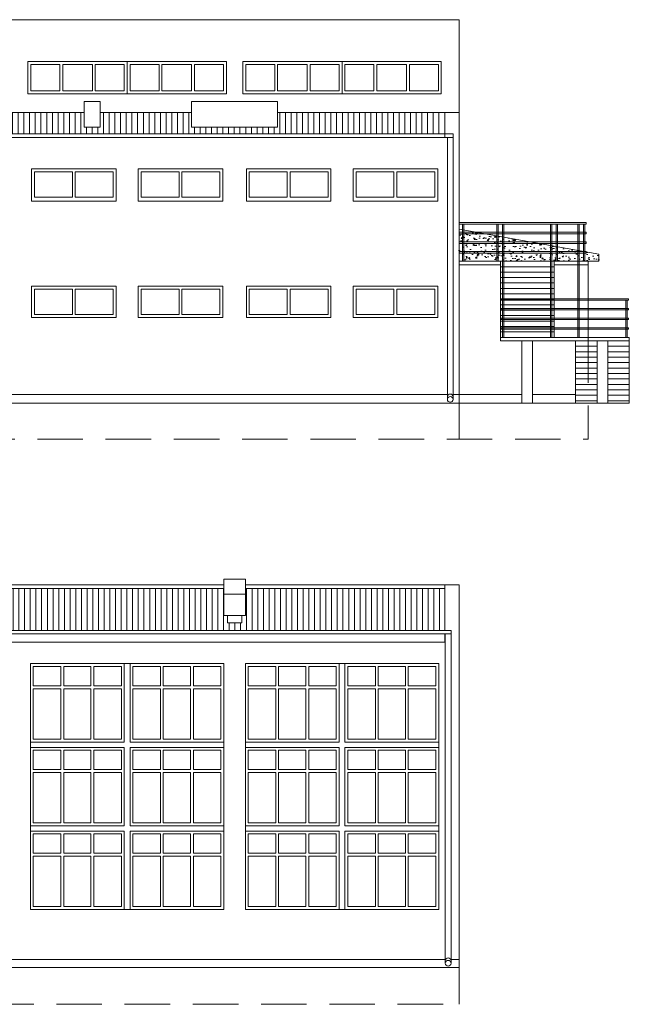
# Model space of a CAD drawing. Header units: centimetres. Extents: x -169503 to -110243, y -22061 to 11368.
# Tile 32 of 37: x -134893 to -133191, y -2567 to 184. Entities that reach past the tile are written whole.
import ezdxf

# ---------------------------------------------------------------- set-up
doc = ezdxf.new("R2010")
doc.units = ezdxf.units.CM
doc.header["$LTSCALE"] = 10
doc.linetypes.add('KRESKOWA', pattern=[19.05, 12.7, -6.35])
for name, color, linetype, lineweight in [('_BALUSTRADY', 250, 'Continuous', 15), ('_DOCIEPLENIE ISTN', 250, 'Continuous', 15), ('_OKNA', 250, 'Continuous', 15), ('_SC', 250, 'Continuous', 15), ('_WID', 250, 'Continuous', 15)]:
    doc.layers.add(name, color=color, linetype=linetype, lineweight=lineweight)

msp = doc.modelspace()

# ---------------------------------------------------------------- hatches: boundary and pattern name
at = {"layer": '_DOCIEPLENIE ISTN'}
h = msp.add_hatch(dxfattribs=at)
h.set_pattern_fill('AR-CONC', color=256, scale=0.2)
h.set_pattern_definition([(50, (-4037.628, 0), (36.436934, -3.187817), [3.81, -41.91]), (355, (-4037.63, 0), (-7.048684, 38.211369), [3.048, -33.528117]), (100.451445, (-4034.592, -0.266), (29.388249, 35.02355), [3.238002, -35.618049]), (46.1842, (-4037.63, 10.16), (54.215808, -8.408466), [5.715, -62.865]), (96.635558, (-4033.11, 9.46), (47.480827, 49.485225), [4.857005, -53.427122]), (351.18415, (-4037.63, 10.16), (47.480827, 49.485225), [4.571993, -50.291946]), (21, (-4032.548, 7.62), (30.322878, -20.4530396), [3.81, -41.91]), (326, (-4032.55, 7.62), (12.360406, 36.837593), [3.048, -33.528]), (71.451445, (-4030.02, 5.916), (42.683284, 16.384554), [3.238002, -35.617988]), (37.5, (-4037.628, 0), (0.6177207, 16.9110078), [0, -33.1216, 0, -34.036, 0, -33.655]), (7.5, (-4037.628, 0), (13.3639325, 20.036115), [0, -19.4056, 0, -32.3596, 0, -12.827]), (327.5, (-4048.957, 0), (27.118119, -1.1457488), [0, -12.7, 0, -39.624, 0, -52.578]), (317.5, (-4054.037, 0), (29.6258363, 5.085298), [0, -16.51, 0, -26.3144, 0, -37.338])])
h.paths.add_polyline_path([(-133665.65, -400.54), (-133665.65, -490.54), (-133275.65, -490.54), (-133275.65, -470.54)])
at = {"layer": '_OKNA'}
h = msp.add_hatch(dxfattribs=at)
h.set_pattern_fill('ANSI31', color=256, scale=5, angle=45)
h.set_pattern_definition([(90, (-32058.472, -96), (-15.875, 3e-15), [])])
h.paths.add_polyline_path([(-136692.65, -74.54), (-137179.65, -74.54), (-137179.65, -124.56), (-137279.65, -124.56), (-137279.65, -134.54), (-136692.65, -134.54)])
h.paths.add_polyline_path([(-136092.65, -74.54), (-136579.65, -74.54), (-136579.65, -124.56), (-136649.65, -124.56), (-136649.65, -74.54), (-136692.65, -74.54), (-136692.65, -134.54), (-136092.65, -134.54)])
h.paths.add_polyline_path([(-135492.65, -74.54), (-136092.65, -74.54), (-136092.65, -134.54), (-135492.65, -134.54)])
h.paths.add_polyline_path([(-134892.65, -74.54), (-135492.65, -74.54), (-135492.65, -134.54), (-134892.65, -134.54)])
h.paths.add_polyline_path([(-134712.65, -74.54), (-134892.65, -74.54), (-134892.65, -134.54), (-134292.65, -134.54), (-134292.65, -115.76), (-134412.65, -115.76), (-134412.65, -74.54), (-134667.65, -74.54), (-134667.65, -115.76), (-134712.65, -115.76)])
h.paths.add_polyline_path([(-133705.65, -74.54), (-134172.65, -74.54), (-134172.65, -115.76), (-134292.65, -115.76), (-134292.65, -134.54), (-133705.65, -134.54)])
h = msp.add_hatch(dxfattribs=at)
h.set_pattern_fill('ANSI31', color=256, scale=5, angle=45)
h.set_pattern_definition([(90, (-24770.024, -1675.57), (-15.875, 3e-15), [])])
h.paths.add_polyline_path([(-136722.65, -1420.83), (-136722.65, -1405.11), (-137279.65, -1405.11), (-137279.65, -1522.11), (-136692.65, -1522.11), (-136692.65, -1500.83), (-136712.65, -1500.83), (-136712.65, -1480.83), (-136722.65, -1480.83)])
h.paths.add_polyline_path([(-135522.65, -1420.83), (-135462.65, -1420.83), (-135462.65, -1480.83), (-135472.65, -1480.83), (-135472.65, -1500.83), (-135492.65, -1500.83), (-135492.65, -1522.11), (-134292.65, -1522.11), (-134292.65, -1500.83), (-134312.65, -1500.83), (-134312.65, -1480.83), (-134322.65, -1480.83), (-134322.65, -1420.83), (-134322.65, -1405.11), (-136662.65, -1405.11), (-136662.65, -1420.83), (-136662.65, -1480.83), (-136672.65, -1480.83), (-136672.65, -1500.83), (-136692.65, -1500.83), (-136692.65, -1522.11), (-135492.65, -1522.11), (-135492.65, -1500.83), (-135512.65, -1500.83), (-135512.65, -1480.83), (-135522.65, -1480.83)])
h.paths.add_polyline_path([(-133705.65, -1405.11), (-134262.65, -1405.11), (-134262.65, -1420.83), (-134262.65, -1480.83), (-134272.65, -1480.83), (-134272.65, -1500.83), (-134292.65, -1500.83), (-134292.65, -1522.11), (-133705.65, -1522.11)])

# ---------------------------------------------------------------- linework, layer by layer
at = {"layer": '_BALUSTRADY'}
for p, q in [((-133310.65, -382.54), (-133665.65, -382.54)), ((-133310.65, -386.54), (-133310.65, -382.54)), ((-133310.65, -386.54), (-133665.65, -386.54)), ((-133310.65, -409.54), (-133665.65, -409.54)), ((-133656.65, -386.54), (-133656.65, -490.54)), ((-133652.65, -386.54), (-133652.65, -490.54)), ((-133560.65, -386.54), (-133560.65, -490.54)), ((-133556.65, -386.54), (-133556.65, -490.54)), ((-133544.65, -386.54), (-133544.65, -703.34)), ((-133540.65, -386.54), (-133540.65, -703.34)), ((-133410.65, -386.54), (-133410.65, -703.34)), ((-133406.65, -386.54), (-133406.65, -703.34)), ((-133394.65, -386.54), (-133394.65, -490.54)), ((-133390.65, -386.54), (-133390.65, -490.54)), ((-133334.65, -386.54), (-133334.65, -703.34)), ((-133330.65, -386.54), (-133330.65, -703.34)), ((-133318.65, -386.54), (-133318.65, -490.54)), ((-133314.65, -386.54), (-133314.65, -490.54)), ((-133310.65, -413.54), (-133310.65, -409.54)), ((-133310.65, -413.54), (-133665.65, -413.54)), ((-133310.65, -436.54), (-133665.65, -436.54)), ((-133310.65, -440.54), (-133310.65, -436.54)), ((-133310.65, -440.54), (-133665.65, -440.54)), ((-133310.65, -463.54), (-133665.65, -463.54)), ((-133310.65, -467.54), (-133665.65, -467.54)), ((-133310.65, -467.54), (-133310.65, -463.54)), ((-133192.65, -595.34), (-133548.65, -595.34)), ((-133548.65, -599.34), (-133548.65, -595.34)), ((-133192.65, -599.34), (-133548.65, -599.34)), ((-133200.65, -599.34), (-133200.65, -703.34)), ((-133196.65, -599.34), (-133196.65, -703.34)), ((-133192.65, -599.34), (-133192.65, -595.34)), ((-133192.65, -622.34), (-133548.65, -622.34)), ((-133548.65, -626.34), (-133548.65, -622.34)), ((-133192.65, -626.34), (-133548.65, -626.34)), ((-133192.65, -626.34), (-133192.65, -622.34)), ((-133192.65, -649.34), (-133548.65, -649.34)), ((-133548.65, -653.34), (-133548.65, -649.34)), ((-133192.65, -653.34), (-133548.65, -653.34)), ((-133192.65, -653.34), (-133192.65, -649.34)), ((-133192.65, -676.34), (-133548.65, -676.34)), ((-133548.65, -680.34), (-133548.65, -676.34)), ((-133192.65, -680.34), (-133548.65, -680.34)), ((-133192.65, -680.34), (-133192.65, -676.34))]:
    msp.add_line(p, q, dxfattribs=at)
at = {"layer": '_OKNA'}
for p, q in [((-134592.65, -22.54), (-134592.65, 67.46)), ((-133992.65, -22.54), (-133992.65, 67.46)), ((-134777.65, -1677.11), (-134777.65, -1623.11)), ((-134769.65, -1677.11), (-134769.65, -1623.11)), ((-134693.65, -1677.11), (-134693.65, -1623.11)), ((-134685.65, -1677.11), (-134685.65, -1623.11)), ((-134499.65, -1677.11), (-134499.65, -1623.11)), ((-134491.65, -1677.11), (-134491.65, -1623.11)), ((-134415.65, -1677.11), (-134415.65, -1623.11)), ((-134407.65, -1677.11), (-134407.65, -1623.11)), ((-134177.65, -1677.11), (-134177.65, -1623.11)), ((-134169.65, -1677.11), (-134169.65, -1623.11)), ((-134093.65, -1677.11), (-134093.65, -1623.11)), ((-134085.65, -1677.11), (-134085.65, -1623.11)), ((-133899.65, -1677.11), (-133899.65, -1623.11)), ((-133891.65, -1677.11), (-133891.65, -1623.11)), ((-133815.65, -1677.11), (-133815.65, -1623.11)), ((-133807.65, -1677.11), (-133807.65, -1623.11)), ((-134854.65, -1677.11), (-134777.65, -1677.11)), ((-134769.65, -1677.11), (-134693.65, -1677.11)), ((-134685.65, -1677.11), (-134608.65, -1677.11)), ((-134576.65, -1677.11), (-134499.65, -1677.11)), ((-134491.65, -1677.11), (-134415.65, -1677.11)), ((-134407.65, -1677.11), (-134330.65, -1677.11)), ((-134254.65, -1677.11), (-134177.65, -1677.11)), ((-134169.65, -1677.11), (-134093.65, -1677.11)), ((-134085.65, -1677.11), (-134008.65, -1677.11)), ((-133976.65, -1677.11), (-133899.65, -1677.11)), ((-133891.65, -1677.11), (-133815.65, -1677.11)), ((-133807.65, -1677.11), (-133730.65, -1677.11)), ((-134854.65, -1685.11), (-134777.65, -1685.11)), ((-134777.65, -1826.11), (-134777.65, -1685.11)), ((-134769.65, -1685.11), (-134693.65, -1685.11)), ((-134769.65, -1826.11), (-134769.65, -1685.11)), ((-134693.65, -1826.11), (-134693.65, -1685.11)), ((-134685.65, -1685.11), (-134608.65, -1685.11)), ((-134685.65, -1826.11), (-134685.65, -1685.11)), ((-134576.65, -1685.11), (-134499.65, -1685.11)), ((-134499.65, -1826.11), (-134499.65, -1685.11)), ((-134491.65, -1685.11), (-134415.65, -1685.11)), ((-134491.65, -1826.11), (-134491.65, -1685.11)), ((-134415.65, -1826.11), (-134415.65, -1685.11)), ((-134407.65, -1685.11), (-134330.65, -1685.11)), ((-134407.65, -1826.11), (-134407.65, -1685.11)), ((-134254.65, -1685.11), (-134177.65, -1685.11)), ((-134177.65, -1826.11), (-134177.65, -1685.11)), ((-134169.65, -1685.11), (-134093.65, -1685.11)), ((-134169.65, -1826.11), (-134169.65, -1685.11)), ((-134093.65, -1826.11), (-134093.65, -1685.11)), ((-134085.65, -1685.11), (-134008.65, -1685.11)), ((-134085.65, -1826.11), (-134085.65, -1685.11)), ((-133976.65, -1685.11), (-133899.65, -1685.11)), ((-133899.65, -1826.11), (-133899.65, -1685.11)), ((-133891.65, -1685.11), (-133815.65, -1685.11)), ((-133891.65, -1826.11), (-133891.65, -1685.11)), ((-133815.65, -1826.11), (-133815.65, -1685.11)), ((-133807.65, -1685.11), (-133730.65, -1685.11)), ((-133807.65, -1826.11), (-133807.65, -1685.11)), ((-134777.65, -1911.11), (-134777.65, -1857.11)), ((-134769.65, -1911.11), (-134769.65, -1857.11)), ((-134693.65, -1911.11), (-134693.65, -1857.11)), ((-134685.65, -1911.11), (-134685.65, -1857.11)), ((-134499.65, -1911.11), (-134499.65, -1857.11)), ((-134491.65, -1911.11), (-134491.65, -1857.11)), ((-134415.65, -1911.11), (-134415.65, -1857.11)), ((-134407.65, -1911.11), (-134407.65, -1857.11)), ((-134177.65, -1911.11), (-134177.65, -1857.11)), ((-134169.65, -1911.11), (-134169.65, -1857.11)), ((-134093.65, -1911.11), (-134093.65, -1857.11)), ((-134085.65, -1911.11), (-134085.65, -1857.11)), ((-133899.65, -1911.11), (-133899.65, -1857.11)), ((-133891.65, -1911.11), (-133891.65, -1857.11)), ((-133815.65, -1911.11), (-133815.65, -1857.11)), ((-133807.65, -1911.11), (-133807.65, -1857.11)), ((-134854.65, -1911.11), (-134777.65, -1911.11)), ((-134854.65, -1919.11), (-134777.65, -1919.11)), ((-134777.65, -2060.11), (-134777.65, -1919.11)), ((-134769.65, -1911.11), (-134693.65, -1911.11)), ((-134769.65, -1919.11), (-134693.65, -1919.11)), ((-134769.65, -2060.11), (-134769.65, -1919.11)), ((-134693.65, -2060.11), (-134693.65, -1919.11)), ((-134685.65, -1911.11), (-134608.65, -1911.11)), ((-134685.65, -1919.11), (-134608.65, -1919.11)), ((-134685.65, -2060.11), (-134685.65, -1919.11)), ((-134576.65, -1911.11), (-134499.65, -1911.11)), ((-134576.65, -1919.11), (-134499.65, -1919.11)), ((-134499.65, -2060.11), (-134499.65, -1919.11)), ((-134491.65, -1911.11), (-134415.65, -1911.11)), ((-134491.65, -1919.11), (-134415.65, -1919.11)), ((-134491.65, -2060.11), (-134491.65, -1919.11)), ((-134415.65, -2060.11), (-134415.65, -1919.11)), ((-134407.65, -1911.11), (-134330.65, -1911.11)), ((-134407.65, -1919.11), (-134330.65, -1919.11)), ((-134407.65, -2060.11), (-134407.65, -1919.11)), ((-134254.65, -1911.11), (-134177.65, -1911.11)), ((-134254.65, -1919.11), (-134177.65, -1919.11)), ((-134177.65, -2060.11), (-134177.65, -1919.11)), ((-134169.65, -1911.11), (-134093.65, -1911.11)), ((-134169.65, -1919.11), (-134093.65, -1919.11)), ((-134169.65, -2060.11), (-134169.65, -1919.11)), ((-134093.65, -2060.11), (-134093.65, -1919.11)), ((-134085.65, -1911.11), (-134008.65, -1911.11)), ((-134085.65, -1919.11), (-134008.65, -1919.11)), ((-134085.65, -2060.11), (-134085.65, -1919.11)), ((-133976.65, -1911.11), (-133899.65, -1911.11)), ((-133976.65, -1919.11), (-133899.65, -1919.11)), ((-133899.65, -2060.11), (-133899.65, -1919.11)), ((-133891.65, -1911.11), (-133815.65, -1911.11)), ((-133891.65, -1919.11), (-133815.65, -1919.11)), ((-133891.65, -2060.11), (-133891.65, -1919.11)), ((-133815.65, -2060.11), (-133815.65, -1919.11)), ((-133807.65, -1911.11), (-133730.65, -1911.11)), ((-133807.65, -1919.11), (-133730.65, -1919.11)), ((-133807.65, -2060.11), (-133807.65, -1919.11)), ((-134777.65, -2145.11), (-134777.65, -2091.11)), ((-134769.65, -2145.11), (-134769.65, -2091.11)), ((-134693.65, -2145.11), (-134693.65, -2091.11)), ((-134685.65, -2145.11), (-134685.65, -2091.11)), ((-134499.65, -2145.11), (-134499.65, -2091.11)), ((-134491.65, -2145.11), (-134491.65, -2091.11)), ((-134415.65, -2145.11), (-134415.65, -2091.11)), ((-134407.65, -2145.11), (-134407.65, -2091.11)), ((-134177.65, -2145.11), (-134177.65, -2091.11)), ((-134169.65, -2145.11), (-134169.65, -2091.11)), ((-134093.65, -2145.11), (-134093.65, -2091.11)), ((-134085.65, -2145.11), (-134085.65, -2091.11)), ((-133899.65, -2145.11), (-133899.65, -2091.11)), ((-133891.65, -2145.11), (-133891.65, -2091.11)), ((-133815.65, -2145.11), (-133815.65, -2091.11)), ((-133807.65, -2145.11), (-133807.65, -2091.11)), ((-134854.65, -2145.11), (-134777.65, -2145.11)), ((-134769.65, -2145.11), (-134693.65, -2145.11)), ((-134685.65, -2145.11), (-134608.65, -2145.11)), ((-134576.65, -2145.11), (-134499.65, -2145.11)), ((-134491.65, -2145.11), (-134415.65, -2145.11)), ((-134407.65, -2145.11), (-134330.65, -2145.11)), ((-134254.65, -2145.11), (-134177.65, -2145.11)), ((-134169.65, -2145.11), (-134093.65, -2145.11)), ((-134085.65, -2145.11), (-134008.65, -2145.11)), ((-133976.65, -2145.11), (-133899.65, -2145.11)), ((-133891.65, -2145.11), (-133815.65, -2145.11)), ((-133807.65, -2145.11), (-133730.65, -2145.11)), ((-134854.65, -2153.11), (-134777.65, -2153.11)), ((-134777.65, -2294.11), (-134777.65, -2153.11)), ((-134769.65, -2153.11), (-134693.65, -2153.11)), ((-134769.65, -2294.11), (-134769.65, -2153.11)), ((-134693.65, -2294.11), (-134693.65, -2153.11)), ((-134685.65, -2153.11), (-134608.65, -2153.11)), ((-134685.65, -2294.11), (-134685.65, -2153.11)), ((-134576.65, -2153.11), (-134499.65, -2153.11)), ((-134499.65, -2294.11), (-134499.65, -2153.11)), ((-134491.65, -2153.11), (-134415.65, -2153.11)), ((-134491.65, -2294.11), (-134491.65, -2153.11)), ((-134415.65, -2294.11), (-134415.65, -2153.11)), ((-134407.65, -2153.11), (-134330.65, -2153.11)), ((-134407.65, -2294.11), (-134407.65, -2153.11)), ((-134254.65, -2153.11), (-134177.65, -2153.11)), ((-134177.65, -2294.11), (-134177.65, -2153.11)), ((-134169.65, -2294.11), (-134169.65, -2153.11)), ((-134169.65, -2153.11), (-134093.65, -2153.11)), ((-134093.65, -2294.11), (-134093.65, -2153.11)), ((-134085.65, -2294.11), (-134085.65, -2153.11)), ((-134085.65, -2153.11), (-134008.65, -2153.11)), ((-133976.65, -2153.11), (-133899.65, -2153.11)), ((-133899.65, -2294.11), (-133899.65, -2153.11)), ((-133891.65, -2153.11), (-133815.65, -2153.11)), ((-133891.65, -2294.11), (-133891.65, -2153.11)), ((-133815.65, -2294.11), (-133815.65, -2153.11)), ((-133807.65, -2153.11), (-133730.65, -2153.11)), ((-133807.65, -2294.11), (-133807.65, -2153.11))]:
    msp.add_line(p, q, dxfattribs=at)
for points in [[(-134861.65, 59.46), (-134861.65, -14.54), (-134780.65, -14.54), (-134780.65, 59.46)], [(-134772.65, 59.46), (-134772.65, -14.54), (-134689.65, -14.54), (-134689.65, 59.46)], [(-134600.65, 59.46), (-134600.65, -14.54), (-134681.65, -14.54), (-134681.65, 59.46)], [(-134584.65, 59.46), (-134584.65, -14.54), (-134503.65, -14.54), (-134503.65, 59.46)], [(-134412.65, 59.46), (-134412.65, -14.54), (-134495.65, -14.54), (-134495.65, 59.46)], [(-134323.65, 59.46), (-134323.65, -14.54), (-134404.65, -14.54), (-134404.65, 59.46)], [(-134261.65, 59.46), (-134261.65, -14.54), (-134180.65, -14.54), (-134180.65, 59.46)], [(-134172.65, 59.46), (-134172.65, -14.54), (-134089.65, -14.54), (-134089.65, 59.46)], [(-134000.65, 59.46), (-134000.65, -14.54), (-134081.65, -14.54), (-134081.65, 59.46)], [(-133984.65, 59.46), (-133984.65, -14.54), (-133903.65, -14.54), (-133903.65, 59.46)], [(-133812.65, 59.46), (-133812.65, -14.54), (-133895.65, -14.54), (-133895.65, 59.46)], [(-133723.65, 59.46), (-133723.65, -14.54), (-133804.65, -14.54), (-133804.65, 59.46)], [(-134851.65, -240.54), (-134851.65, -311.54), (-134745.65, -311.54), (-134745.65, -240.54)], [(-134631.65, -240.54), (-134631.65, -311.54), (-134737.65, -311.54), (-134737.65, -240.54)], [(-134553.65, -240.54), (-134553.65, -311.54), (-134447.65, -311.54), (-134447.65, -240.54)], [(-134333.65, -240.54), (-134333.65, -311.54), (-134439.65, -311.54), (-134439.65, -240.54)], [(-134251.65, -240.54), (-134251.65, -311.54), (-134145.65, -311.54), (-134145.65, -240.54)], [(-134031.65, -240.54), (-134031.65, -311.54), (-134137.65, -311.54), (-134137.65, -240.54)], [(-133953.65, -240.54), (-133953.65, -311.54), (-133847.65, -311.54), (-133847.65, -240.54)], [(-133733.65, -240.54), (-133733.65, -311.54), (-133839.65, -311.54), (-133839.65, -240.54)], [(-134851.65, -568.54), (-134851.65, -639.54), (-134745.65, -639.54), (-134745.65, -568.54)], [(-134631.65, -568.54), (-134631.65, -639.54), (-134737.65, -639.54), (-134737.65, -568.54)], [(-134553.65, -568.54), (-134553.65, -639.54), (-134447.65, -639.54), (-134447.65, -568.54)], [(-134333.65, -568.54), (-134333.65, -639.54), (-134439.65, -639.54), (-134439.65, -568.54)], [(-134251.65, -568.54), (-134251.65, -639.54), (-134145.65, -639.54), (-134145.65, -568.54)], [(-134031.65, -568.54), (-134031.65, -639.54), (-134137.65, -639.54), (-134137.65, -568.54)], [(-133953.65, -568.54), (-133953.65, -639.54), (-133847.65, -639.54), (-133847.65, -568.54)], [(-133733.65, -568.54), (-133733.65, -639.54), (-133839.65, -639.54), (-133839.65, -568.54)]]:
    msp.add_lwpolyline(points, close=True, dxfattribs=at)
for points in [[(-134777.65, -1623.11), (-134854.65, -1623.11), (-134854.65, -1677.11)], [(-134693.65, -1623.11), (-134769.65, -1623.11)], [(-134608.65, -1677.11), (-134608.65, -1623.11), (-134685.65, -1623.11)], [(-134499.65, -1623.11), (-134576.65, -1623.11), (-134576.65, -1677.11)], [(-134415.65, -1623.11), (-134491.65, -1623.11)], [(-134330.65, -1677.11), (-134330.65, -1623.11), (-134407.65, -1623.11)], [(-134177.65, -1623.11), (-134254.65, -1623.11), (-134254.65, -1677.11)], [(-134093.65, -1623.11), (-134169.65, -1623.11)], [(-134008.65, -1677.11), (-134008.65, -1623.11), (-134085.65, -1623.11)], [(-133899.65, -1623.11), (-133976.65, -1623.11), (-133976.65, -1677.11)], [(-133815.65, -1623.11), (-133891.65, -1623.11)], [(-133730.65, -1677.11), (-133730.65, -1623.11), (-133807.65, -1623.11)], [(-134854.65, -1685.11), (-134854.65, -1826.11), (-134777.65, -1826.11)], [(-134685.65, -1826.11), (-134608.65, -1826.11), (-134608.65, -1685.11)], [(-134576.65, -1685.11), (-134576.65, -1826.11), (-134499.65, -1826.11)], [(-134407.65, -1826.11), (-134330.65, -1826.11), (-134330.65, -1685.11)], [(-134254.65, -1685.11), (-134254.65, -1826.11), (-134177.65, -1826.11)], [(-134085.65, -1826.11), (-134008.65, -1826.11), (-134008.65, -1685.11)], [(-133976.65, -1685.11), (-133976.65, -1826.11), (-133899.65, -1826.11)], [(-133807.65, -1826.11), (-133730.65, -1826.11), (-133730.65, -1685.11)], [(-134769.65, -1826.11), (-134693.65, -1826.11)], [(-134491.65, -1826.11), (-134415.65, -1826.11)], [(-134169.65, -1826.11), (-134093.65, -1826.11)], [(-133891.65, -1826.11), (-133815.65, -1826.11)], [(-134777.65, -1857.11), (-134854.65, -1857.11), (-134854.65, -1911.11)], [(-134693.65, -1857.11), (-134769.65, -1857.11)], [(-134608.65, -1911.11), (-134608.65, -1857.11), (-134685.65, -1857.11)], [(-134499.65, -1857.11), (-134576.65, -1857.11), (-134576.65, -1911.11)], [(-134415.65, -1857.11), (-134491.65, -1857.11)], [(-134330.65, -1911.11), (-134330.65, -1857.11), (-134407.65, -1857.11)], [(-134177.65, -1857.11), (-134254.65, -1857.11), (-134254.65, -1911.11)], [(-134093.65, -1857.11), (-134169.65, -1857.11)], [(-134008.65, -1911.11), (-134008.65, -1857.11), (-134085.65, -1857.11)], [(-133899.65, -1857.11), (-133976.65, -1857.11), (-133976.65, -1911.11)], [(-133815.65, -1857.11), (-133891.65, -1857.11)], [(-133730.65, -1911.11), (-133730.65, -1857.11), (-133807.65, -1857.11)], [(-134854.65, -1919.11), (-134854.65, -2060.11), (-134777.65, -2060.11)], [(-134685.65, -2060.11), (-134608.65, -2060.11), (-134608.65, -1919.11)], [(-134576.65, -1919.11), (-134576.65, -2060.11), (-134499.65, -2060.11)], [(-134407.65, -2060.11), (-134330.65, -2060.11), (-134330.65, -1919.11)], [(-134254.65, -1919.11), (-134254.65, -2060.11), (-134177.65, -2060.11)], [(-134085.65, -2060.11), (-134008.65, -2060.11), (-134008.65, -1919.11)], [(-133976.65, -1919.11), (-133976.65, -2060.11), (-133899.65, -2060.11)], [(-133807.65, -2060.11), (-133730.65, -2060.11), (-133730.65, -1919.11)], [(-134769.65, -2060.11), (-134693.65, -2060.11)], [(-134491.65, -2060.11), (-134415.65, -2060.11)], [(-134169.65, -2060.11), (-134093.65, -2060.11)], [(-133891.65, -2060.11), (-133815.65, -2060.11)], [(-134777.65, -2091.11), (-134854.65, -2091.11), (-134854.65, -2145.11)], [(-134693.65, -2091.11), (-134769.65, -2091.11)], [(-134608.65, -2145.11), (-134608.65, -2091.11), (-134685.65, -2091.11)], [(-134499.65, -2091.11), (-134576.65, -2091.11), (-134576.65, -2145.11)], [(-134415.65, -2091.11), (-134491.65, -2091.11)], [(-134330.65, -2145.11), (-134330.65, -2091.11), (-134407.65, -2091.11)], [(-134177.65, -2091.11), (-134254.65, -2091.11), (-134254.65, -2145.11)], [(-134093.65, -2091.11), (-134169.65, -2091.11)], [(-134008.65, -2145.11), (-134008.65, -2091.11), (-134085.65, -2091.11)], [(-133899.65, -2091.11), (-133976.65, -2091.11), (-133976.65, -2145.11)], [(-133815.65, -2091.11), (-133891.65, -2091.11)], [(-133730.65, -2145.11), (-133730.65, -2091.11), (-133807.65, -2091.11)], [(-134854.65, -2153.11), (-134854.65, -2294.11), (-134777.65, -2294.11)], [(-134685.65, -2294.11), (-134608.65, -2294.11), (-134608.65, -2153.11)], [(-134576.65, -2153.11), (-134576.65, -2294.11), (-134499.65, -2294.11)], [(-134407.65, -2294.11), (-134330.65, -2294.11), (-134330.65, -2153.11)], [(-134254.65, -2153.11), (-134254.65, -2294.11), (-134177.65, -2294.11)], [(-134085.65, -2294.11), (-134008.65, -2294.11), (-134008.65, -2153.11)], [(-133976.65, -2153.11), (-133976.65, -2294.11), (-133899.65, -2294.11)], [(-133807.65, -2294.11), (-133730.65, -2294.11), (-133730.65, -2153.11)], [(-134769.65, -2294.11), (-134693.65, -2294.11)], [(-134491.65, -2294.11), (-134415.65, -2294.11)], [(-134169.65, -2294.11), (-134093.65, -2294.11)], [(-133891.65, -2294.11), (-133815.65, -2294.11)]]:
    msp.add_lwpolyline(points, dxfattribs=at)
at = {"layer": '_SC'}
for p, q in [((-133190.65, -887.54), (-137319.65, -887.54)), ((-135537.65, -2464.11), (-133665.65, -2464.11))]:
    msp.add_line(p, q, dxfattribs=at)
at = {"layer": '_WID'}
for p, q in [((-133665.65, 184.46), (-137319.65, 184.46)), ((-133665.65, 184.46), (-133665.65, -887.54)), ((-136579.65, -74.54), (-134712.65, -74.54)), ((-134667.65, -74.54), (-134412.65, -74.54)), ((-134172.65, -74.54), (-133665.65, -74.54)), ((-133705.65, -74.54), (-133705.65, -144.54)), ((-137304.56, -134.54), (-133682.53, -134.54)), ((-133682.53, -876.54), (-133682.53, -134.54)), ((-137304.56, -144.54), (-133682.53, -144.54)), ((-133698.53, -876.54), (-133698.53, -144.54)), ((-133665.65, -400.54), (-133275.65, -470.54)), ((-133275.65, -490.54), (-133665.65, -490.54)), ((-133550.65, -490.54), (-133550.65, -713.14)), ((-133400.65, -490.54), (-133400.65, -703.34)), ((-133305.65, -490.54), (-133305.65, -703.34)), ((-133275.65, -470.54), (-133275.65, -490.54)), ((-133550.65, -500.54), (-133665.65, -500.54)), ((-133400.65, -505.74), (-133550.65, -505.74)), ((-133400.65, -520.94), (-133550.65, -520.94)), ((-133305.65, -500.54), (-133400.65, -500.54)), ((-133400.65, -536.14), (-133550.65, -536.14)), ((-133400.65, -551.34), (-133550.65, -551.34)), ((-133400.65, -566.54), (-133550.65, -566.54)), ((-133400.65, -581.74), (-133550.65, -581.74)), ((-133400.65, -596.94), (-133550.65, -596.94)), ((-133400.65, -612.14), (-133550.65, -612.14)), ((-133400.65, -627.34), (-133550.65, -627.34)), ((-133400.65, -642.54), (-133550.65, -642.54)), ((-133400.65, -657.74), (-133550.65, -657.74)), ((-133400.65, -672.94), (-133550.65, -672.94)), ((-133400.65, -688.14), (-133550.65, -688.14)), ((-133190.65, -703.34), (-133550.65, -703.34)), ((-133190.65, -713.14), (-133550.65, -713.14)), ((-133490.65, -713.14), (-133490.65, -887.54)), ((-133460.65, -713.14), (-133460.65, -887.54)), ((-133340.65, -713.14), (-133340.65, -887.54)), ((-133280.65, -713.14), (-133280.65, -887.54)), ((-133250.65, -713.14), (-133250.65, -887.54)), ((-133190.65, -703.34), (-133190.65, -887.54)), ((-133280.65, -728.34), (-133340.65, -728.34)), ((-133190.65, -728.34), (-133250.65, -728.34)), ((-133280.65, -743.54), (-133340.65, -743.54)), ((-133280.65, -758.74), (-133340.65, -758.74)), ((-133190.65, -743.54), (-133250.65, -743.54)), ((-133190.65, -758.74), (-133250.65, -758.74)), ((-133280.65, -773.94), (-133340.65, -773.94)), ((-133280.65, -789.14), (-133340.65, -789.14)), ((-133190.65, -773.94), (-133250.65, -773.94)), ((-133190.65, -789.14), (-133250.65, -789.14)), ((-133280.65, -804.34), (-133340.65, -804.34)), ((-133280.65, -819.54), (-133340.65, -819.54)), ((-133190.65, -804.34), (-133250.65, -804.34)), ((-133190.65, -819.54), (-133250.65, -819.54)), ((-133280.65, -834.74), (-133340.65, -834.74)), ((-133280.65, -849.94), (-133340.65, -849.94)), ((-133190.65, -834.74), (-133250.65, -834.74)), ((-133190.65, -849.94), (-133250.65, -849.94)), ((-133698.53, -862.54), (-135482.81, -862.54)), ((-133490.65, -862.54), (-133682.53, -862.54)), ((-133340.65, -862.54), (-133460.65, -862.54)), ((-133280.65, -865.14), (-133340.65, -865.14)), ((-133280.65, -880.34), (-133340.65, -880.34)), ((-133190.65, -865.14), (-133250.65, -865.14)), ((-133190.65, -880.34), (-133250.65, -880.34)), ((-136662.65, -1395.11), (-134322.65, -1395.11)), ((-134262.65, -1395.11), (-133665.65, -1395.11)), ((-133705.65, -1395.11), (-133705.65, -1522.11)), ((-133665.65, -1395.11), (-133665.65, -2464.11)), ((-136662.65, -1405.11), (-134322.65, -1405.11)), ((-134262.65, -1405.11), (-133705.65, -1405.11)), ((-137302.22, -1522.11), (-133688.37, -1522.11)), ((-137302.22, -1532.11), (-133688.37, -1532.11)), ((-133705.65, -1532.11), (-133705.65, -1555.11)), ((-133704.37, -2452.35), (-133704.37, -1532.11)), ((-133688.37, -2452.35), (-133688.37, -1522.11)), ((-135486.19, -1555.11), (-133705.65, -1555.11)), ((-134862.65, -1615.11), (-134322.65, -1615.11)), ((-134862.65, -1615.11), (-134862.65, -2302.11)), ((-134600.65, -1615.11), (-134600.65, -1834.11)), ((-134584.65, -1615.11), (-134584.65, -1834.11)), ((-134322.65, -1615.11), (-134322.65, -2302.11)), ((-134262.65, -1615.11), (-133722.65, -1615.11)), ((-134262.65, -1615.11), (-134262.65, -2302.11)), ((-134000.65, -1615.11), (-134000.65, -1834.11)), ((-133984.65, -1615.11), (-133984.65, -1834.11)), ((-133722.65, -1615.11), (-133722.65, -2302.11)), ((-134862.65, -1834.11), (-134600.65, -1834.11)), ((-134584.65, -1834.11), (-134322.65, -1834.11)), ((-134262.65, -1834.11), (-134000.65, -1834.11)), ((-133984.65, -1834.11), (-133722.65, -1834.11)), ((-134862.65, -1849.11), (-134600.65, -1849.11)), ((-134600.65, -1849.11), (-134600.65, -2068.11)), ((-134584.65, -1849.11), (-134322.65, -1849.11)), ((-134584.65, -1849.11), (-134584.65, -2068.11)), ((-134262.65, -1849.11), (-134000.65, -1849.11)), ((-134000.65, -1849.11), (-134000.65, -2068.11)), ((-133984.65, -1849.11), (-133722.65, -1849.11)), ((-133984.65, -1849.11), (-133984.65, -2068.11)), ((-134862.65, -2068.11), (-134600.65, -2068.11)), ((-134862.65, -2083.11), (-134600.65, -2083.11)), ((-134600.65, -2083.11), (-134600.65, -2302.11)), ((-134584.65, -2068.11), (-134322.65, -2068.11)), ((-134584.65, -2083.11), (-134322.65, -2083.11)), ((-134584.65, -2083.11), (-134584.65, -2302.11)), ((-134262.65, -2068.11), (-134000.65, -2068.11)), ((-134262.65, -2083.11), (-134000.65, -2083.11)), ((-134000.65, -2083.11), (-134000.65, -2302.11)), ((-133984.65, -2068.11), (-133722.65, -2068.11)), ((-133984.65, -2083.11), (-133722.65, -2083.11)), ((-133984.65, -2083.11), (-133984.65, -2302.11)), ((-134862.65, -2302.11), (-134322.65, -2302.11)), ((-134262.65, -2302.11), (-133722.65, -2302.11)), ((-135486.19, -2442.11), (-133704.37, -2442.11)), ((-133688.37, -2442.11), (-133665.65, -2442.11))]:
    msp.add_line(p, q, dxfattribs=at)
at = {"layer": '_WID', "linetype": 'KRESKOWA'}
for p, q in [((-133305.65, -703.34), (-133305.65, -987.54)), ((-133665.65, -887.54), (-133665.65, -987.54)), ((-137319.65, -987.54), (-133305.65, -987.54)), ((-133665.65, -2464.11), (-133665.65, -2567.11)), ((-137266.65, -2567.11), (-133665.65, -2567.11))]:
    msp.add_line(p, q, dxfattribs=at)
at = {"layer": '_WID'}
for points in [[(-134869.65, 67.46), (-134869.65, -22.54), (-134315.65, -22.54), (-134315.65, 67.46)], [(-133715.65, 67.46), (-133715.65, -22.54), (-134269.65, -22.54), (-134269.65, 67.46)], [(-134712.65, -115.76), (-134667.65, -115.76), (-134667.65, -44.54), (-134712.65, -44.54)], [(-134412.65, -115.76), (-134172.65, -115.76), (-134172.65, -44.54), (-134412.65, -44.54)], [(-134859.65, -232.54), (-134859.65, -322.54), (-134623.65, -322.54), (-134623.65, -232.54)], [(-134561.65, -232.54), (-134561.65, -322.54), (-134325.65, -322.54), (-134325.65, -232.54)], [(-134259.65, -232.54), (-134259.65, -322.54), (-134023.65, -322.54), (-134023.65, -232.54)], [(-133961.65, -232.54), (-133961.65, -322.54), (-133725.65, -322.54), (-133725.65, -232.54)], [(-134859.65, -560.54), (-134859.65, -647.54), (-134623.65, -647.54), (-134623.65, -560.54)], [(-134325.65, -560.54), (-134325.65, -647.54), (-134561.65, -647.54), (-134561.65, -560.54)], [(-134259.65, -560.54), (-134259.65, -647.54), (-134023.65, -647.54), (-134023.65, -560.54)], [(-133725.65, -560.54), (-133725.65, -647.54), (-133961.65, -647.54), (-133961.65, -560.54)], [(-134262.65, -1420.83), (-134322.65, -1420.83), (-134322.65, -1379.26), (-134262.65, -1379.26)], [(-134262.65, -1480.83), (-134322.65, -1480.83), (-134322.65, -1420.83), (-134262.65, -1420.83)], [(-134272.65, -1480.83), (-134312.65, -1480.83), (-134312.65, -1500.83), (-134272.65, -1500.83)]]:
    msp.add_lwpolyline(points, close=True, dxfattribs=at)
for centre in [(-133690.53, -876.54), (-133696.37, -2452.35)]:
    msp.add_circle(centre, 8, dxfattribs=at)
for centre in [(-133690.53, -869.58), (-133696.37, -2445.39)]:
    msp.add_arc(centre, 8, 0, 180, dxfattribs=at)

doc.saveas('drawing.dxf')
